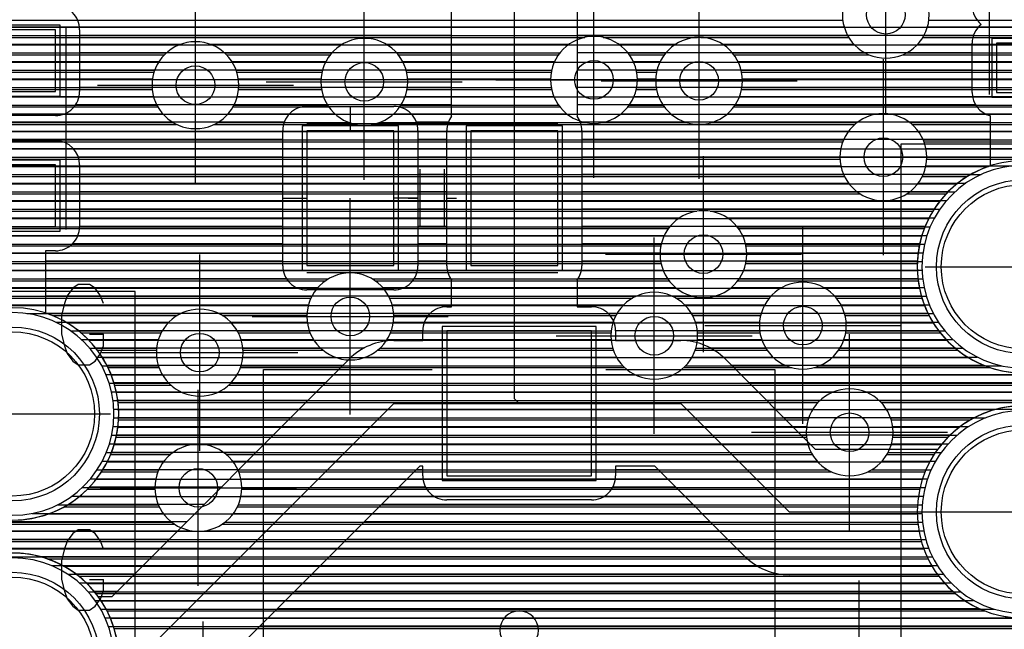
# Model space of a CAD drawing. Extents: x 25 to 291, y 23 to 136.
# Tile 22 of 147: x 32.62 to 42.83, y 63.56 to 69.87. Entities that reach past the tile are written whole.
import ezdxf

# ---------------------------------------------------------------- set-up
doc = ezdxf.new("R2010")
doc.units = 0
doc.layers.get('0').update_dxf_attribs({"linetype": 'CONTINUOUS'})
for name, color, linetype in [('copper_layer_2', 1, 'CONTINUOUS'), ('copper_layer_3', 3, 'CONTINUOUS'), ('copper_layer_bottom', 4, 'CONTINUOUS'), ('copper_layer_top', 5, 'CONTINUOUS'), ('drill_drawing', 6, 'CONTINUOUS'), ('paste_mask_top', 2, 'CONTINUOUS'), ('silkscreen_top', 1, 'CONTINUOUS'), ('solder_mask_bottom', 1, 'CONTINUOUS'), ('solder_mask_top', 1, 'CONTINUOUS')]:
    doc.layers.add(name, color=color, linetype=linetype)

# ---------------------------------------------------------------- blocks, each defined once
blk = doc.blocks.new('D20')
blk.add_circle((0, 0), 0.2)
blk = doc.blocks.new('D112')
blk.add_circle((0, 0), 0.85)
blk = doc.blocks.new('D469')
blk.add_lwpolyline([(0.2794, 0.254), (-0.2794, 0.254), (-0.2794, -0.254), (0.2794, -0.254)], close=True)
blk = doc.blocks.new('D484')
blk.add_lwpolyline([(0.4445, 0.32004), (-0.4445, 0.32004), (-0.4445, -0.32004), (0.4445, -0.32004)], close=True)
blk = doc.blocks.new('D510')
blk.add_lwpolyline([(0.44958, 0.6985), (-0.44958, 0.6985), (-0.44958, -0.6985), (0.44958, -0.6985)], close=True)
blk = doc.blocks.new('D578')
blk.add_lwpolyline([(0.7493, 0.7493), (-0.7493, 0.7493), (-0.7493, -0.7493), (0.7493, -0.7493)], close=True)
blk = doc.blocks.new('D34')
blk.add_circle((0, 0), 0.9)
blk = doc.blocks.new('D457')
blk.add_lwpolyline([(0.79756, 0.79756), (-0.79756, 0.79756), (-0.79756, -0.79756), (0.79756, -0.79756)], close=True)
blk = doc.blocks.new('D558')
blk.add_lwpolyline([(0.32766, 0.3048), (-0.32766, 0.3048), (-0.32766, -0.3048), (0.32766, -0.3048)], close=True)
blk = doc.blocks.new('D570')
blk.add_lwpolyline([(0.49276, 0.3683), (-0.49276, 0.3683), (-0.49276, -0.3683), (0.49276, -0.3683)], close=True)
blk = doc.blocks.new('D594')
blk.add_lwpolyline([(0.49784, 0.7493), (-0.49784, 0.7493), (-0.49784, -0.7493), (0.49784, -0.7493)], close=True)

msp = doc.modelspace()

# ---------------------------------------------------------------- linework, layer by layer
at = {"layer": 'copper_layer_2', "color": 1}
for points in [[(30.700025, 69.794768), (45.500127, 69.794768)], [(30.700025, 69.614681), (45.500127, 69.614681)], [(30.700025, 69.434849), (45.500127, 69.434849)], [(30.700025, 69.254763), (45.500127, 69.254763)], [(30.700025, 69.07493), (45.500127, 69.07493)], [(30.700025, 68.894844), (45.500127, 68.894844)], [(30.700025, 68.714757), (45.500127, 68.714757)], [(30.700025, 68.534925), (45.500127, 68.534925)], [(30.700025, 68.354839), (42.665735, 68.354839)], [(30.700025, 68.174752), (42.338837, 68.174752)], [(30.700025, 67.99492), (42.160274, 67.99492)], [(30.700025, 67.814834), (42.045212, 67.814834)], [(30.700025, 67.634747), (41.972568, 67.634747)], [(30.700025, 67.454915), (41.93396, 67.454915)], [(30.700025, 67.274829), (41.925832, 67.274829)], [(30.700025, 67.094742), (41.947422, 67.094742)], [(30.700025, 66.91491), (42.000508, 66.91491)], [(33.113538, 66.734823), (42.090678, 66.734823)], [(33.340869, 66.554737), (42.230124, 66.554737)], [(33.481839, 66.374905), (42.454407, 66.374905)], [(33.573025, 66.194818), (45.500127, 66.194818)], [(33.626873, 66.014732), (45.500127, 66.014732)], [(33.649225, 65.8349), (42.729997, 65.8349)], [(33.641605, 65.654813), (42.364745, 65.654813)], [(33.604013, 65.474727), (42.176276, 65.474727)], [(33.532131, 65.294895), (42.055626, 65.294895)], [(33.418339, 65.114808), (41.978918, 65.114808)], [(33.241808, 64.934722), (41.936754, 64.934722)], [(32.921768, 64.75489), (41.925324, 64.75489)], [(30.700025, 64.574803), (41.943358, 64.574803)], [(30.700025, 64.394717), (41.992888, 64.394717)], [(33.07874, 64.214884), (42.078486, 64.214884)], [(33.321057, 64.034798), (42.211582, 64.034798)], [(33.468885, 63.854712), (42.422657, 63.854712)], [(33.564897, 63.674879), (45.500127, 63.674879)]]:
    msp.add_lwpolyline(points, dxfattribs=at)
for points in [[(44.124968, 67.315215), (44.124968, 67.315215), (44.124968, 67.315215, 1), (41.925324, 67.315215), (41.925324, 67.315215), (41.925324, 67.315215, 1), (44.124968, 67.315215), (44.124968, 67.315215)], [(44.124968, 67.315215), (44.124968, 67.315215), (44.124968, 67.315215, 1), (41.925324, 67.315215), (41.925324, 67.315215), (41.925324, 67.315215, 1), (44.124968, 67.315215), (44.124968, 67.315215)], [(33.649987, 65.790196), (33.649987, 65.790196), (33.649987, 65.790196, 1), (31.450343, 65.790196), (31.450343, 65.790196), (31.450343, 65.790196, 1), (33.649987, 65.790196), (33.649987, 65.790196)], [(33.649987, 65.790196), (33.649987, 65.790196), (33.649987, 65.790196, 1), (31.450343, 65.790196), (31.450343, 65.790196), (31.450343, 65.790196, 1), (33.649987, 65.790196), (33.649987, 65.790196)], [(44.124968, 64.77521), (44.124968, 64.77521), (44.124968, 64.77521, 1), (41.925324, 64.77521), (41.925324, 64.77521), (41.925324, 64.77521, 1), (44.124968, 64.77521), (44.124968, 64.77521)], [(44.124968, 64.77521), (44.124968, 64.77521), (44.124968, 64.77521, 1), (41.925324, 64.77521), (41.925324, 64.77521), (41.925324, 64.77521, 1), (44.124968, 64.77521), (44.124968, 64.77521)], [(33.649987, 63.250191), (33.649987, 63.250191), (33.649987, 63.250191, 1), (31.450343, 63.250191), (31.450343, 63.250191), (31.450343, 63.250191, 1), (33.649987, 63.250191), (33.649987, 63.250191)], [(33.649987, 63.250191), (33.649987, 63.250191), (33.649987, 63.250191, 1), (31.450343, 63.250191), (31.450343, 63.250191), (31.450343, 63.250191, 1), (33.649987, 63.250191), (33.649987, 63.250191)]]:
    msp.add_lwpolyline(points, format="xyb", dxfattribs=at)
at = {"layer": 'copper_layer_3', "color": 3}
for points in [[(42.050038, 69.92507), (42.050038, 69.92507), (42.050038, 69.92507, 1), (41.150368, 69.92507), (41.150368, 69.92507), (41.150368, 69.92507, 1), (42.050038, 69.92507), (42.050038, 69.92507)], [(42.050038, 69.92507), (42.050038, 69.92507), (42.050038, 69.92507, 1), (41.150368, 69.92507), (41.150368, 69.92507), (41.150368, 69.92507, 1), (42.050038, 69.92507), (42.050038, 69.92507)], [(39.025146, 69.250191), (39.025146, 69.250191), (39.025146, 69.250191, 1), (38.124968, 69.250191), (38.124968, 69.250191), (38.124968, 69.250191, 1), (39.025146, 69.250191), (39.025146, 69.250191)], [(39.025146, 69.250191), (39.025146, 69.250191), (39.025146, 69.250191, 1), (38.124968, 69.250191), (38.124968, 69.250191), (38.124968, 69.250191, 1), (39.025146, 69.250191), (39.025146, 69.250191)], [(34.895098, 69.195072), (34.895098, 69.195072), (34.895098, 69.195072, 1), (33.99492, 69.195072), (33.99492, 69.195072), (33.99492, 69.195072, 1), (34.895098, 69.195072), (34.895098, 69.195072)], [(34.895098, 69.195072), (34.895098, 69.195072), (34.895098, 69.195072, 1), (33.99492, 69.195072), (33.99492, 69.195072), (33.99492, 69.195072, 1), (34.895098, 69.195072), (34.895098, 69.195072)], [(36.645161, 69.230124), (36.645161, 69.230124), (36.645161, 69.230124, 1), (35.744983, 69.230124), (35.744983, 69.230124), (35.744983, 69.230124, 1), (36.645161, 69.230124), (36.645161, 69.230124)], [(36.645161, 69.230124), (36.645161, 69.230124), (36.645161, 69.230124, 1), (35.744983, 69.230124), (35.744983, 69.230124), (35.744983, 69.230124, 1), (36.645161, 69.230124), (36.645161, 69.230124)], [(40.115062, 69.24003), (40.115062, 69.24003), (40.115062, 69.24003, 1), (39.214884, 69.24003), (39.214884, 69.24003), (39.214884, 69.24003, 1), (40.115062, 69.24003), (40.115062, 69.24003)], [(40.115062, 69.24003), (40.115062, 69.24003), (40.115062, 69.24003, 1), (39.214884, 69.24003), (39.214884, 69.24003), (39.214884, 69.24003, 1), (40.115062, 69.24003), (40.115062, 69.24003)], [(42.025146, 68.450089), (42.025146, 68.450089), (42.025146, 68.450089, 1), (41.124968, 68.450089), (41.124968, 68.450089), (41.124968, 68.450089, 1), (42.025146, 68.450089), (42.025146, 68.450089)], [(42.025146, 68.450089), (42.025146, 68.450089), (42.025146, 68.450089, 1), (41.124968, 68.450089), (41.124968, 68.450089), (41.124968, 68.450089, 1), (42.025146, 68.450089), (42.025146, 68.450089)], [(44.124968, 67.315215), (44.124968, 67.315215), (44.124968, 67.315215, 1), (41.925324, 67.315215), (41.925324, 67.315215), (41.925324, 67.315215, 1), (44.124968, 67.315215), (44.124968, 67.315215)], [(44.124968, 67.315215), (44.124968, 67.315215), (44.124968, 67.315215, 1), (41.925324, 67.315215), (41.925324, 67.315215), (41.925324, 67.315215, 1), (44.124968, 67.315215), (44.124968, 67.315215)], [(40.16002, 67.445009), (40.16002, 67.445009), (40.16002, 67.445009, 1), (39.260351, 67.445009), (39.260351, 67.445009), (39.260351, 67.445009, 1), (40.16002, 67.445009), (40.16002, 67.445009)], [(40.16002, 67.445009), (40.16002, 67.445009), (40.16002, 67.445009, 1), (39.260351, 67.445009), (39.260351, 67.445009), (39.260351, 67.445009, 1), (40.16002, 67.445009), (40.16002, 67.445009)], [(36.500127, 66.800102), (36.500127, 66.800102), (36.500127, 66.800102, 1), (35.599949, 66.800102), (35.599949, 66.800102), (35.599949, 66.800102, 1), (36.500127, 66.800102), (36.500127, 66.800102)], [(36.500127, 66.800102), (36.500127, 66.800102), (36.500127, 66.800102, 1), (35.599949, 66.800102), (35.599949, 66.800102), (35.599949, 66.800102, 1), (36.500127, 66.800102), (36.500127, 66.800102)], [(41.189992, 66.705105), (41.189992, 66.705105), (41.189992, 66.705105, 1), (40.290323, 66.705105), (40.290323, 66.705105), (40.290323, 66.705105, 1), (41.189992, 66.705105), (41.189992, 66.705105)], [(41.189992, 66.705105), (41.189992, 66.705105), (41.189992, 66.705105, 1), (40.290323, 66.705105), (40.290323, 66.705105), (40.290323, 66.705105, 1), (41.189992, 66.705105), (41.189992, 66.705105)], [(39.649987, 66.600203), (39.649987, 66.600203), (39.649987, 66.600203, 1), (38.750318, 66.600203), (38.750318, 66.600203), (38.750318, 66.600203, 1), (39.649987, 66.600203), (39.649987, 66.600203)], [(39.649987, 66.600203), (39.649987, 66.600203), (39.649987, 66.600203, 1), (38.750318, 66.600203), (38.750318, 66.600203), (38.750318, 66.600203, 1), (39.649987, 66.600203), (39.649987, 66.600203)], [(33.649987, 65.790196), (33.649987, 65.790196), (33.649987, 65.790196, 1), (31.450343, 65.790196), (31.450343, 65.790196), (31.450343, 65.790196, 1), (33.649987, 65.790196), (33.649987, 65.790196)], [(33.649987, 65.790196), (33.649987, 65.790196), (33.649987, 65.790196, 1), (31.450343, 65.790196), (31.450343, 65.790196), (31.450343, 65.790196, 1), (33.649987, 65.790196), (33.649987, 65.790196)], [(34.940056, 66.425197), (34.940056, 66.425197), (34.940056, 66.425197, 1), (34.039878, 66.425197), (34.039878, 66.425197), (34.039878, 66.425197, 1), (34.940056, 66.425197), (34.940056, 66.425197)], [(34.940056, 66.425197), (34.940056, 66.425197), (34.940056, 66.425197, 1), (34.039878, 66.425197), (34.039878, 66.425197), (34.039878, 66.425197, 1), (34.940056, 66.425197), (34.940056, 66.425197)], [(41.675133, 65.600203), (41.675133, 65.600203), (41.675133, 65.600203, 1), (40.774956, 65.600203), (40.774956, 65.600203), (40.774956, 65.600203, 1), (41.675133, 65.600203), (41.675133, 65.600203)], [(41.675133, 65.600203), (41.675133, 65.600203), (41.675133, 65.600203, 1), (40.774956, 65.600203), (40.774956, 65.600203), (40.774956, 65.600203, 1), (41.675133, 65.600203), (41.675133, 65.600203)], [(44.124968, 64.77521), (44.124968, 64.77521), (44.124968, 64.77521, 1), (41.925324, 64.77521), (41.925324, 64.77521), (41.925324, 64.77521, 1), (44.124968, 64.77521), (44.124968, 64.77521)], [(44.124968, 64.77521), (44.124968, 64.77521), (44.124968, 64.77521, 1), (41.925324, 64.77521), (41.925324, 64.77521), (41.925324, 64.77521, 1), (44.124968, 64.77521), (44.124968, 64.77521)], [(34.92507, 65.025146), (34.92507, 65.025146), (34.92507, 65.025146, 1), (34.024892, 65.025146), (34.024892, 65.025146), (34.024892, 65.025146, 1), (34.92507, 65.025146), (34.92507, 65.025146)], [(34.92507, 65.025146), (34.92507, 65.025146), (34.92507, 65.025146, 1), (34.024892, 65.025146), (34.024892, 65.025146), (34.024892, 65.025146, 1), (34.92507, 65.025146), (34.92507, 65.025146)], [(31.483617, 62.979934), (31.483617, 62.979934), (31.483617, 62.979934, 13.44795), (31.451359, 63.303785), (31.451359, 63.303785)]]:
    msp.add_lwpolyline(points, format="xyb", dxfattribs=at)
for points in [[(31.525527, 69.869698), (41.153416, 69.869698)], [(42.046736, 69.869698), (45.731267, 69.869698)], [(31.357379, 69.689865), (38.479045, 69.689865)], [(38.671069, 69.689865), (39.647701, 69.689865)], [(39.682499, 69.689865), (41.216408, 69.689865)], [(41.983744, 69.689865), (45.78664, 69.689865)], [(25.800102, 69.509779), (34.123444, 69.509779)], [(34.766828, 69.509779), (35.84252, 69.509779)], [(36.547625, 69.509779), (38.207518, 69.509779)], [(38.942596, 69.509779), (39.304801, 69.509779)], [(40.0254, 69.509779), (41.426975, 69.509779)], [(41.773178, 69.509779), (45.99492, 69.509779)], [(28.854712, 69.329693), (34.015748, 69.329693)], [(34.874524, 69.329693), (35.75616, 69.329693)], [(36.633985, 69.329693), (38.13208, 69.329693)], [(39.018034, 69.329693), (39.224028, 69.329693)], [(40.106172, 69.329693), (47.310135, 69.329693)], [(30.367793, 69.14986), (33.99746, 69.14986)], [(34.892812, 69.14986), (35.75235, 69.14986)], [(36.637795, 69.14986), (38.136398, 69.14986)], [(39.013716, 69.14986), (39.224282, 69.14986)], [(40.105918, 69.14986), (47.310135, 69.14986)], [(30.459233, 68.969774), (34.055626, 68.969774)], [(34.834646, 68.969774), (35.828042, 68.969774)], [(36.562103, 68.969774), (38.223012, 68.969774)], [(38.927102, 68.969774), (39.305309, 68.969774)], [(40.024892, 68.969774), (46.081534, 68.969774)], [(30.461265, 68.789688), (34.249682, 68.789688)], [(34.640589, 68.789688), (36.102362, 68.789688)], [(36.287783, 68.789688), (41.279909, 68.789688)], [(41.870206, 68.789688), (44.879858, 68.789688)], [(30.375667, 68.609855), (41.154432, 68.609855)], [(41.995936, 68.609855), (44.754382, 68.609855)], [(25.800102, 68.429769), (41.125476, 68.429769)], [(42.024638, 68.429769), (44.725425, 68.429769)], [(31.358395, 68.249682), (41.172212, 68.249682)], [(41.978156, 68.249682), (42.445009, 68.249682)], [(31.491745, 68.06985), (41.334519, 68.06985)], [(41.815596, 68.06985), (42.22479, 68.06985)], [(31.525019, 67.889764), (39.640843, 67.889764)], [(39.779274, 67.889764), (42.087122, 67.889764)], [(31.482855, 67.709677), (39.346203, 67.709677)], [(40.073914, 67.709677), (41.998222, 67.709677)], [(31.330709, 67.529845), (39.268225, 67.529845)], [(40.152146, 67.529845), (41.946152, 67.529845)], [(25.800102, 67.349759), (39.270257, 67.349759)], [(40.14986, 67.349759), (41.925578, 67.349759)], [(25.800102, 67.169926), (35.793498, 67.169926)], [(36.306579, 67.169926), (39.354077, 67.169926)], [(40.06604, 67.169926), (41.934722, 67.169926)], [(25.800102, 66.98984), (35.642113, 66.98984)], [(36.458217, 66.98984), (38.975108, 66.98984)], [(39.425197, 66.98984), (40.391669, 66.98984)], [(41.088646, 66.98984), (41.974346, 66.98984)], [(32.962662, 66.809754), (34.256541, 66.809754)], [(34.723647, 66.809754), (35.600203, 66.809754)], [(36.499873, 66.809754), (38.80188, 66.809754)], [(39.598171, 66.809754), (40.302515, 66.809754)], [(41.1778, 66.809754), (42.048006, 66.809754)], [(33.260605, 66.629921), (34.089408, 66.629921)], [(34.89078, 66.629921), (35.633477, 66.629921)], [(36.466599, 66.629921), (38.75108, 66.629921)], [(39.649225, 66.629921), (40.296419, 66.629921)], [(41.183642, 66.629921), (42.164592, 66.629921)], [(33.430277, 66.449835), (34.04064, 66.449835)], [(34.939294, 66.449835), (35.76759, 66.449835)], [(36.332487, 66.449835), (38.775972, 66.449835)], [(39.624333, 66.449835), (40.369571, 66.449835)], [(41.110744, 66.449835), (42.345949, 66.449835)], [(33.540005, 66.269749), (34.067818, 66.269749)], [(34.91237, 66.269749), (38.89459, 66.269749)], [(39.505715, 66.269749), (40.626111, 66.269749)], [(40.85395, 66.269749), (42.682499, 66.269749)], [(33.608585, 66.089916), (34.189992, 66.089916)], [(34.790196, 66.089916), (44.741427, 66.089916)], [(33.643637, 65.90983), (40.898654, 65.90983)], [(41.551689, 65.90983), (44.951994, 65.90983)], [(33.648463, 65.729743), (40.79426, 65.729743)], [(41.656083, 65.729743), (42.478537, 65.729743)], [(33.623571, 65.549911), (40.778004, 65.549911)], [(41.672339, 65.549911), (42.244094, 65.549911)], [(33.566675, 65.369825), (34.185674, 65.369825)], [(34.764288, 65.369825), (40.838456, 65.369825)], [(41.611633, 65.369825), (42.099568, 65.369825)], [(33.471933, 65.189738), (34.056388, 65.189738)], [(34.893828, 65.189738), (41.040386, 65.189738)], [(41.409703, 65.189738), (42.00635, 65.189738)], [(33.325375, 65.009906), (34.0254, 65.009906)], [(34.924816, 65.009906), (41.95047, 65.009906)], [(33.086614, 64.82982), (34.069596, 64.82982)], [(34.880366, 64.82982), (41.92634, 64.82982)], [(31.400051, 64.649733), (34.226822, 64.649733)], [(34.723393, 64.649733), (41.932182, 64.649733)], [(31.362459, 64.469901), (41.96825, 64.469901)], [(32.909322, 64.289815), (42.037846, 64.289815)], [(33.236474, 64.109728), (42.149098, 64.109728)], [(33.415037, 63.929896), (42.321311, 63.929896)], [(33.530099, 63.749809), (42.626619, 63.749809)], [(33.602489, 63.569723), (44.908306, 63.569723)]]:
    msp.add_lwpolyline(points, dxfattribs=at)
at = {"layer": 'copper_layer_bottom', "color": 4}
for points in [[(42.050038, 69.92507), (42.050038, 69.92507), (42.050038, 69.92507, 1), (41.150368, 69.92507), (41.150368, 69.92507), (41.150368, 69.92507, 1), (42.050038, 69.92507), (42.050038, 69.92507)], [(42.050038, 69.92507), (42.050038, 69.92507), (42.050038, 69.92507, 1), (41.150368, 69.92507), (41.150368, 69.92507), (41.150368, 69.92507, 1), (42.050038, 69.92507), (42.050038, 69.92507)], [(39.025146, 69.250191), (39.025146, 69.250191), (39.025146, 69.250191, 1), (38.124968, 69.250191), (38.124968, 69.250191), (38.124968, 69.250191, 1), (39.025146, 69.250191), (39.025146, 69.250191)], [(39.025146, 69.250191), (39.025146, 69.250191), (39.025146, 69.250191, 1), (38.124968, 69.250191), (38.124968, 69.250191), (38.124968, 69.250191, 1), (39.025146, 69.250191), (39.025146, 69.250191)], [(34.895098, 69.195072), (34.895098, 69.195072), (34.895098, 69.195072, 1), (33.99492, 69.195072), (33.99492, 69.195072), (33.99492, 69.195072, 1), (34.895098, 69.195072), (34.895098, 69.195072)], [(34.895098, 69.195072), (34.895098, 69.195072), (34.895098, 69.195072, 1), (33.99492, 69.195072), (33.99492, 69.195072), (33.99492, 69.195072, 1), (34.895098, 69.195072), (34.895098, 69.195072)], [(36.645161, 69.230124), (36.645161, 69.230124), (36.645161, 69.230124, 1), (35.744983, 69.230124), (35.744983, 69.230124), (35.744983, 69.230124, 1), (36.645161, 69.230124), (36.645161, 69.230124)], [(36.645161, 69.230124), (36.645161, 69.230124), (36.645161, 69.230124, 1), (35.744983, 69.230124), (35.744983, 69.230124), (35.744983, 69.230124, 1), (36.645161, 69.230124), (36.645161, 69.230124)], [(40.115062, 69.24003), (40.115062, 69.24003), (40.115062, 69.24003, 1), (39.214884, 69.24003), (39.214884, 69.24003), (39.214884, 69.24003, 1), (40.115062, 69.24003), (40.115062, 69.24003)], [(40.115062, 69.24003), (40.115062, 69.24003), (40.115062, 69.24003, 1), (39.214884, 69.24003), (39.214884, 69.24003), (39.214884, 69.24003, 1), (40.115062, 69.24003), (40.115062, 69.24003)], [(42.025146, 68.450089), (42.025146, 68.450089), (42.025146, 68.450089, 1), (41.124968, 68.450089), (41.124968, 68.450089), (41.124968, 68.450089, 1), (42.025146, 68.450089), (42.025146, 68.450089)], [(42.025146, 68.450089), (42.025146, 68.450089), (42.025146, 68.450089, 1), (41.124968, 68.450089), (41.124968, 68.450089), (41.124968, 68.450089, 1), (42.025146, 68.450089), (42.025146, 68.450089)], [(44.075184, 67.315215), (44.075184, 67.315215), (44.075184, 67.315215, 1), (41.975108, 67.315215), (41.975108, 67.315215), (41.975108, 67.315215, 1), (44.075184, 67.315215), (44.075184, 67.315215)], [(44.075184, 67.315215), (44.075184, 67.315215), (44.075184, 67.315215, 1), (41.975108, 67.315215), (41.975108, 67.315215), (41.975108, 67.315215, 1), (44.075184, 67.315215), (44.075184, 67.315215)], [(40.16002, 67.445009), (40.16002, 67.445009), (40.16002, 67.445009, 1), (39.260351, 67.445009), (39.260351, 67.445009), (39.260351, 67.445009, 1), (40.16002, 67.445009), (40.16002, 67.445009)], [(40.16002, 67.445009), (40.16002, 67.445009), (40.16002, 67.445009, 1), (39.260351, 67.445009), (39.260351, 67.445009), (39.260351, 67.445009, 1), (40.16002, 67.445009), (40.16002, 67.445009)], [(36.500127, 66.800102), (36.500127, 66.800102), (36.500127, 66.800102, 1), (35.599949, 66.800102), (35.599949, 66.800102), (35.599949, 66.800102, 1), (36.500127, 66.800102), (36.500127, 66.800102)], [(36.500127, 66.800102), (36.500127, 66.800102), (36.500127, 66.800102, 1), (35.599949, 66.800102), (35.599949, 66.800102), (35.599949, 66.800102, 1), (36.500127, 66.800102), (36.500127, 66.800102)], [(41.189992, 66.705105), (41.189992, 66.705105), (41.189992, 66.705105, 1), (40.290323, 66.705105), (40.290323, 66.705105), (40.290323, 66.705105, 1), (41.189992, 66.705105), (41.189992, 66.705105)], [(41.189992, 66.705105), (41.189992, 66.705105), (41.189992, 66.705105, 1), (40.290323, 66.705105), (40.290323, 66.705105), (40.290323, 66.705105, 1), (41.189992, 66.705105), (41.189992, 66.705105)], [(39.649987, 66.600203), (39.649987, 66.600203), (39.649987, 66.600203, 1), (38.750318, 66.600203), (38.750318, 66.600203), (38.750318, 66.600203, 1), (39.649987, 66.600203), (39.649987, 66.600203)], [(39.649987, 66.600203), (39.649987, 66.600203), (39.649987, 66.600203, 1), (38.750318, 66.600203), (38.750318, 66.600203), (38.750318, 66.600203, 1), (39.649987, 66.600203), (39.649987, 66.600203)], [(34.940056, 66.425197), (34.940056, 66.425197), (34.940056, 66.425197, 1), (34.039878, 66.425197), (34.039878, 66.425197), (34.039878, 66.425197, 1), (34.940056, 66.425197), (34.940056, 66.425197)], [(34.940056, 66.425197), (34.940056, 66.425197), (34.940056, 66.425197, 1), (34.039878, 66.425197), (34.039878, 66.425197), (34.039878, 66.425197, 1), (34.940056, 66.425197), (34.940056, 66.425197)], [(33.599949, 65.790196), (33.599949, 65.790196), (33.599949, 65.790196, 1), (31.500381, 65.790196), (31.500381, 65.790196), (31.500381, 65.790196, 1), (33.599949, 65.790196), (33.599949, 65.790196)], [(33.599949, 65.790196), (33.599949, 65.790196), (33.599949, 65.790196, 1), (31.500381, 65.790196), (31.500381, 65.790196), (31.500381, 65.790196, 1), (33.599949, 65.790196), (33.599949, 65.790196)], [(41.675133, 65.600203), (41.675133, 65.600203), (41.675133, 65.600203, 1), (40.774956, 65.600203), (40.774956, 65.600203), (40.774956, 65.600203, 1), (41.675133, 65.600203), (41.675133, 65.600203)], [(41.675133, 65.600203), (41.675133, 65.600203), (41.675133, 65.600203, 1), (40.774956, 65.600203), (40.774956, 65.600203), (40.774956, 65.600203, 1), (41.675133, 65.600203), (41.675133, 65.600203)], [(44.075184, 64.77521), (44.075184, 64.77521), (44.075184, 64.77521, 1), (41.975108, 64.77521), (41.975108, 64.77521), (41.975108, 64.77521, 1), (44.075184, 64.77521), (44.075184, 64.77521)], [(44.075184, 64.77521), (44.075184, 64.77521), (44.075184, 64.77521, 1), (41.975108, 64.77521), (41.975108, 64.77521), (41.975108, 64.77521, 1), (44.075184, 64.77521), (44.075184, 64.77521)], [(34.92507, 65.025146), (34.92507, 65.025146), (34.92507, 65.025146, 1), (34.024892, 65.025146), (34.024892, 65.025146), (34.024892, 65.025146, 1), (34.92507, 65.025146), (34.92507, 65.025146)], [(34.92507, 65.025146), (34.92507, 65.025146), (34.92507, 65.025146, 1), (34.024892, 65.025146), (34.024892, 65.025146), (34.024892, 65.025146, 1), (34.92507, 65.025146), (34.92507, 65.025146)], [(33.599949, 63.250191), (33.599949, 63.250191), (33.599949, 63.250191, 1), (31.500381, 63.250191), (31.500381, 63.250191), (31.500381, 63.250191, 1), (33.599949, 63.250191), (33.599949, 63.250191)], [(33.599949, 63.250191), (33.599949, 63.250191), (33.599949, 63.250191, 1), (31.500381, 63.250191), (31.500381, 63.250191), (31.500381, 63.250191, 1), (33.599949, 63.250191), (33.599949, 63.250191)]]:
    msp.add_lwpolyline(points, format="xyb", dxfattribs=at)
for points in [[(31.387859, 69.709931), (41.204978, 69.709931)], [(31.481077, 69.799848), (41.167894, 69.799848)], [(41.995174, 69.709931), (46.385065, 69.709931)], [(42.032258, 69.799848), (46.385065, 69.799848)], [(25.750064, 69.619761), (34.296165, 69.619761)], [(34.593853, 69.619761), (35.970028, 69.619761)], [(36.420117, 69.619761), (38.318517, 69.619761)], [(38.831598, 69.619761), (39.423419, 69.619761)], [(39.906528, 69.619761), (41.269495, 69.619761)], [(41.930658, 69.619761), (46.385065, 69.619761)], [(25.750064, 69.529845), (34.144272, 69.529845)], [(34.745999, 69.529845), (35.859284, 69.529845)], [(36.530861, 69.529845), (38.222504, 69.529845)], [(38.92761, 69.529845), (39.320803, 69.529845)], [(40.009398, 69.529845), (41.385065, 69.529845)], [(41.815088, 69.529845), (46.385065, 69.529845)], [(25.750064, 69.439929), (34.06731, 69.439929)], [(34.822708, 69.439929), (35.7968, 69.439929)], [(36.593345, 69.439929), (38.166878, 69.439929)], [(38.983236, 69.439929), (39.261875, 69.439929)], [(40.068326, 69.439929), (46.385065, 69.439929)], [(25.750064, 69.349759), (34.022352, 69.349759)], [(34.867666, 69.349759), (35.76124, 69.349759)], [(36.628905, 69.349759), (38.136144, 69.349759)], [(39.01397, 69.349759), (39.2286, 69.349759)], [(40.1016, 69.349759), (46.385065, 69.349759)], [(25.750064, 69.259843), (33.999746, 69.259843)], [(34.890526, 69.259843), (35.745999, 69.259843)], [(36.644145, 69.259843), (38.125222, 69.259843)], [(39.024892, 69.259843), (39.215392, 69.259843)], [(40.114554, 69.259843), (46.385065, 69.259843)], [(25.750064, 69.169926), (33.995682, 69.169926)], [(34.894336, 69.169926), (35.749047, 69.169926)], [(36.641097, 69.169926), (38.132334, 69.169926)], [(39.01778, 69.169926), (39.220726, 69.169926)], [(40.109474, 69.169926), (46.385065, 69.169926)], [(25.750064, 69.079756), (34.01016, 69.079756)], [(25.750064, 68.98984), (34.044704, 68.98984)], [(34.845568, 68.98984), (35.81458, 68.98984)], [(34.880112, 69.079756), (35.770892, 69.079756)], [(36.575565, 68.98984), (38.208026, 68.98984)], [(36.619253, 69.079756), (38.158496, 69.079756)], [(38.942088, 68.98984), (39.291085, 68.98984)], [(38.991618, 69.079756), (39.244602, 69.079756)], [(40.039116, 68.98984), (46.385065, 68.98984)], [(40.085598, 69.079756), (46.385065, 69.079756)], [(25.750064, 68.899924), (34.10541, 68.899924)], [(34.784608, 68.899924), (35.88951, 68.899924)], [(36.500635, 68.899924), (38.292609, 68.899924)], [(38.857506, 68.899924), (39.370587, 68.899924)], [(39.959614, 68.899924), (41.557531, 68.899924)], [(41.592583, 68.899924), (45.157734, 68.899924)], [(25.750064, 68.809754), (34.212598, 68.809754)], [(34.677419, 68.809754), (36.03429, 68.809754)], [(36.355855, 68.809754), (38.482347, 68.809754)], [(38.667767, 68.809754), (39.533401, 68.809754)], [(39.7968, 68.809754), (41.304547, 68.809754)], [(41.845568, 68.809754), (44.90475, 68.809754)], [(25.750064, 68.719837), (41.214884, 68.719837)], [(41.93523, 68.719837), (44.814834, 68.719837)], [(25.750064, 68.629921), (41.16256, 68.629921)], [(41.987554, 68.629921), (44.76251, 68.629921)], [(25.750064, 68.539751), (41.134112, 68.539751)], [(42.016002, 68.539751), (44.734061, 68.539751)], [(25.750064, 68.449835), (41.124968, 68.449835)], [(42.025146, 68.449835), (44.725171, 68.449835)], [(25.750064, 68.359919), (41.134112, 68.359919)], [(31.331725, 68.269749), (41.162814, 68.269749)], [(41.9873, 68.269749), (42.588011, 68.269749)], [(42.016002, 68.359919), (42.919228, 68.359919)], [(31.427737, 68.179832), (41.215392, 68.179832)], [(41.934722, 68.179832), (42.429261, 68.179832)], [(31.483109, 68.089916), (41.305563, 68.089916)], [(41.844552, 68.089916), (42.316231, 68.089916)], [(31.513843, 67.999746), (42.229108, 67.999746)], [(31.525019, 67.90983), (42.159766, 67.90983)], [(31.517907, 67.819914), (39.460757, 67.819914)], [(39.95936, 67.819914), (42.104394, 67.819914)], [(31.491491, 67.729743), (39.361443, 67.729743)], [(40.058674, 67.729743), (42.060452, 67.729743)], [(31.442215, 67.639827), (39.304293, 67.639827)], [(40.115824, 67.639827), (42.026416, 67.639827)], [(31.167894, 67.459741), (39.260351, 67.459741)], [(31.357379, 67.549911), (39.272289, 67.549911)], [(40.147828, 67.549911), (42.001524, 67.549911)], [(40.159766, 67.459741), (41.985014, 67.459741)], [(25.750064, 67.369825), (39.266447, 67.369825)], [(40.15367, 67.369825), (41.976378, 67.369825)], [(25.750064, 67.279909), (39.291593, 67.279909)], [(40.128524, 67.279909), (41.975616, 67.279909)], [(25.750064, 67.189738), (35.824994, 67.189738)], [(36.275083, 67.189738), (39.339599, 67.189738)], [(40.080518, 67.189738), (41.982474, 67.189738)], [(25.750064, 67.099822), (35.714249, 67.099822)], [(36.385827, 67.099822), (39.421641, 67.099822)], [(39.99873, 67.099822), (40.524003, 67.099822)], [(40.956312, 67.099822), (41.99746, 67.099822)], [(25.750064, 67.009906), (35.652019, 67.009906)], [(36.448311, 67.009906), (39.01397, 67.009906)], [(39.386335, 67.009906), (39.596139, 67.009906)], [(39.823978, 67.009906), (40.408941, 67.009906)], [(41.071374, 67.009906), (42.020574, 67.009906)], [(25.750064, 66.919736), (35.616205, 66.919736)], [(36.483871, 66.919736), (38.883414, 66.919736)], [(39.516891, 66.919736), (40.344679, 66.919736)], [(41.135636, 66.919736), (42.052324, 66.919736)], [(32.696977, 66.82982), (34.293117, 66.82982)], [(32.997968, 66.739903), (34.168402, 66.739903)], [(34.686817, 66.82982), (35.600965, 66.82982)], [(34.811786, 66.739903), (35.604013, 66.739903)], [(36.496063, 66.739903), (38.772416, 66.739903)], [(36.499111, 66.82982), (38.813056, 66.82982)], [(39.586995, 66.82982), (40.307595, 66.82982)], [(39.627889, 66.739903), (40.291339, 66.739903)], [(41.172466, 66.82982), (42.09398, 66.82982)], [(41.188722, 66.739903), (42.146812, 66.739903)], [(33.152908, 66.649733), (34.100076, 66.649733)], [(34.879858, 66.649733), (35.625857, 66.649733)], [(36.474219, 66.649733), (38.752858, 66.649733)], [(39.647447, 66.649733), (40.293371, 66.649733)], [(41.18669, 66.649733), (42.212852, 66.649733)], [(33.264415, 66.559817), (34.060706, 66.559817)], [(34.919482, 66.559817), (35.669545, 66.559817)], [(36.430531, 66.559817), (38.751842, 66.559817)], [(39.648209, 66.559817), (40.314199, 66.559817)], [(41.165862, 66.559817), (42.295657, 66.559817)], [(33.350521, 66.469901), (34.042164, 66.469901)], [(34.93777, 66.469901), (35.744475, 66.469901)], [(36.355601, 66.469901), (38.769368, 66.469901)], [(39.630683, 66.469901), (40.356617, 66.469901)], [(41.123698, 66.469901), (42.402337, 66.469901)], [(33.418847, 66.379731), (34.042418, 66.379731)], [(34.93777, 66.379731), (35.889256, 66.379731)], [(36.21082, 66.379731), (38.807722, 66.379731)], [(39.592329, 66.379731), (40.429261, 66.379731)], [(41.051054, 66.379731), (42.547879, 66.379731)], [(33.473457, 66.289815), (34.06096, 66.289815)], [(34.919228, 66.289815), (38.87427, 66.289815)], [(39.526035, 66.289815), (40.566929, 66.289815)], [(40.913386, 66.289815), (42.798832, 66.289815)], [(33.516891, 66.199898), (34.100584, 66.199898)], [(34.879604, 66.199898), (38.994666, 66.199898)], [(39.405639, 66.199898), (44.692913, 66.199898)], [(33.550165, 66.109728), (34.16891, 66.109728)], [(34.811024, 66.109728), (44.729997, 66.109728)], [(33.574549, 66.019812), (34.294641, 66.019812)], [(33.590805, 65.929896), (40.91872, 65.929896)], [(34.685547, 66.019812), (41.062738, 66.019812)], [(41.387605, 66.019812), (44.794514, 66.019812)], [(41.531369, 65.929896), (44.910084, 65.929896)], [(33.598933, 65.839726), (40.844298, 65.839726)], [(41.606045, 65.839726), (46.385065, 65.839726)], [(33.599187, 65.749809), (40.80061, 65.749809)], [(41.649479, 65.749809), (42.634493, 65.749809)], [(33.592075, 65.659893), (40.77902, 65.659893)], [(41.671069, 65.659893), (42.459487, 65.659893)], [(33.576581, 65.569723), (40.776226, 65.569723)], [(41.674117, 65.569723), (42.338837, 65.569723)], [(33.553213, 65.479807), (40.791466, 65.479807)], [(41.658623, 65.479807), (42.246634, 65.479807)], [(33.520701, 65.389891), (34.211328, 65.389891)], [(34.738633, 65.389891), (40.82728, 65.389891)], [(41.622809, 65.389891), (42.173736, 65.389891)], [(33.425197, 65.209804), (34.06477, 65.209804)], [(33.478537, 65.299721), (34.118618, 65.299721)], [(34.831598, 65.299721), (40.890018, 65.299721)], [(34.885446, 65.209804), (41.00127, 65.209804)], [(41.449073, 65.209804), (42.069342, 65.209804)], [(41.560325, 65.299721), (42.11557, 65.299721)], [(33.358141, 65.119888), (34.035052, 65.119888)], [(34.91491, 65.119888), (42.033274, 65.119888)], [(33.274321, 65.029718), (34.025146, 65.029718)], [(34.92507, 65.029718), (42.00635, 65.029718)], [(33.166116, 64.939802), (34.033274, 64.939802)], [(34.916942, 64.939802), (41.988062, 64.939802)], [(33.017272, 64.849886), (34.060706, 64.849886)], [(34.88951, 64.849886), (41.977648, 64.849886)], [(32.75235, 64.759716), (34.111506, 64.759716)], [(34.838456, 64.759716), (41.975108, 64.759716)], [(31.399543, 64.669799), (34.198882, 64.669799)], [(34.75108, 64.669799), (41.980442, 64.669799)], [(31.394463, 64.579883), (34.410465, 64.579883)], [(34.539751, 64.579883), (41.993396, 64.579883)], [(31.324105, 64.399797), (42.04445, 64.399797)], [(31.370587, 64.489713), (42.014478, 64.489713)], [(31.244348, 64.309881), (42.08382, 64.309881)], [(32.952756, 64.21971), (42.133858, 64.21971)], [(33.123444, 64.129794), (42.19685, 64.129794)], [(33.242062, 64.039878), (42.275591, 64.039878)], [(33.332995, 63.949708), (42.375921, 63.949708)], [(33.404877, 63.859792), (42.510541, 63.859792)], [(33.462535, 63.769876), (42.722123, 63.769876)], [(33.508255, 63.679705), (45.09144, 63.679705)], [(33.543561, 63.589789), (44.929896, 63.589789)]]:
    msp.add_lwpolyline(points, dxfattribs=at)
at = {"layer": 'copper_layer_top', "color": 5}
for points in [[(37.750064, 71.400051), (37.750064, 68.025146), (37.750064, 65.950216), (37.800102, 65.900178)], [(37.100076, 68.875032), (37.100076, 70.512827)], [(38.400051, 70.512827), (38.400051, 68.875032)], [(33.24511, 69.77013), (33.24511, 69.130048)], [(33.24511, 69.714757), (37.100076, 69.714757)], [(38.400051, 69.714757), (42.509779, 69.714757)], [(42.495047, 69.120142), (42.495047, 69.630175)], [(33.24511, 69.534925), (37.100076, 69.534925)], [(38.400051, 69.534925), (42.495047, 69.534925)], [(33.24511, 69.354839), (37.100076, 69.354839)], [(38.400051, 69.354839), (42.495047, 69.354839)], [(33.24511, 69.174752), (37.100076, 69.174752)], [(38.400051, 69.174752), (42.495047, 69.174752)], [(33.205232, 68.99492), (37.100076, 68.99492)], [(38.400051, 68.99492), (42.528829, 68.99492)], [(35.599949, 68.975108), (36.500127, 68.975108)], [(36.050038, 68.975108), (36.050038, 68.725171)], [(30.800102, 68.814834), (35.366777, 68.814834)], [(32.995174, 68.880112), (32.105156, 68.880112)], [(36.733553, 68.814834), (37.066802, 68.814834)], [(38.433325, 68.814834), (42.685039, 68.814834)], [(42.685039, 68.361189), (42.685039, 68.877318)], [(35.350013, 67.325121), (35.350013, 68.725171)], [(36.750064, 68.725171), (36.750064, 67.325121)], [(37.050038, 67.325121), (37.050038, 68.725171)], [(38.450089, 68.725171), (38.450089, 67.325121)], [(30.800102, 68.634747), (35.350013, 68.634747)], [(32.105156, 68.620269), (32.995174, 68.620269)], [(36.750064, 68.634747), (37.050038, 68.634747)], [(38.450089, 68.634747), (42.685039, 68.634747)], [(33.230378, 68.454915), (35.350013, 68.454915)], [(36.750064, 68.454915), (37.050038, 68.454915)], [(38.450089, 68.454915), (42.685039, 68.454915)], [(33.24511, 68.370079), (33.24511, 67.730251)], [(33.24511, 68.274829), (35.350013, 68.274829)], [(36.750064, 68.274829), (37.050038, 68.274829)], [(38.450089, 68.274829), (42.487427, 68.274829)], [(33.24511, 68.094742), (35.350013, 68.094742)], [(36.750064, 68.094742), (37.050038, 68.094742)], [(38.450089, 68.094742), (42.249174, 68.094742)], [(35.350013, 68.025146), (35.599949, 68.025146)], [(36.050038, 66.800102), (36.050038, 68.025146)], [(36.750064, 68.025146), (36.500127, 68.025146)], [(33.24511, 67.91491), (35.350013, 67.91491)], [(36.750064, 67.91491), (37.050038, 67.91491)], [(38.450089, 67.91491), (42.10287, 67.91491)], [(33.24511, 67.734823), (35.350013, 67.734823)], [(36.750064, 67.734823), (37.050038, 67.734823)], [(38.450089, 67.734823), (42.008382, 67.734823)], [(32.995174, 67.480061), (32.890018, 67.480061), (32.890018, 66.83617)], [(33.173228, 67.554737), (35.350013, 67.554737)], [(36.750064, 67.554737), (37.050038, 67.554737)], [(38.450089, 67.554737), (41.951486, 67.554737)], [(32.890018, 67.374905), (35.350013, 67.374905)], [(36.750064, 67.374905), (37.050038, 67.374905)], [(38.450089, 67.374905), (41.926594, 67.374905)], [(36.050038, 67.075184), (36.050038, 67.325121)], [(32.890018, 67.194818), (35.386843, 67.194818)], [(36.713487, 67.194818), (37.086614, 67.194818)], [(37.050038, 66.900178), (37.100076, 66.900178), (37.100076, 67.175006)], [(38.400051, 67.175006), (38.400051, 66.900178), (38.550165, 66.900178)], [(38.413513, 67.194818), (41.931674, 67.194818)], [(36.500127, 67.075184), (35.599949, 67.075184)], [(32.890018, 67.014732), (37.100076, 67.014732)], [(38.400051, 67.014732), (41.96698, 67.014732)], [(32.89459, 66.8349), (36.881636, 66.8349)], [(38.718567, 66.8349), (42.03556, 66.8349)], [(33.230124, 66.654813), (36.800102, 66.654813)], [(36.500127, 66.550165), (36.800102, 66.550165), (36.800102, 66.650241)], [(38.800102, 66.654813), (42.145288, 66.654813)], [(38.800102, 66.650241), (38.800102, 66.550165), (39.474981, 66.550165)], [(33.410973, 66.474727), (36.196342, 66.474727)], [(39.778766, 66.474727), (42.315215, 66.474727)], [(33.437389, 63.900178), (33.580899, 63.900178), (36.040386, 66.359665)], [(39.934722, 66.359665), (40.869444, 65.425197), (42.137668, 65.425197)], [(33.527559, 66.294895), (35.975616, 66.294895)], [(39.999746, 66.294895), (42.614173, 66.294895)], [(33.600965, 66.114808), (35.79553, 66.114808)], [(40.179578, 66.114808), (44.385065, 66.114808)], [(33.640589, 65.934722), (35.615443, 65.934722)], [(40.359665, 65.934722), (44.385065, 65.934722)], [(32.550165, 63.250191), (33.85014, 63.250191), (36.500127, 65.900178), (37.800102, 65.900178), (39.474981, 65.900178), (40.600203, 64.77521), (43.025146, 64.77521)], [(33.649479, 65.75489), (35.435611, 65.75489)], [(40.539751, 65.75489), (42.524765, 65.75489)], [(33.628905, 65.574803), (35.255525, 65.574803)], [(40.719583, 65.574803), (42.269749, 65.574803)], [(33.576581, 65.394717), (35.075438, 65.394717)], [(33.487681, 65.214884), (34.895606, 65.214884)], [(36.800102, 65.150114), (36.800102, 65.250191), (36.769368, 65.250191), (34.309627, 62.79045)], [(36.734061, 65.214884), (36.800102, 65.214884)], [(40.140462, 64.315469), (39.20574, 65.250191), (38.800102, 65.250191), (38.800102, 65.150114)], [(38.800102, 65.214884), (39.241046, 65.214884)], [(33.349759, 65.034798), (34.715519, 65.034798)], [(36.553975, 65.034798), (36.828296, 65.034798)], [(38.771908, 65.034798), (39.421133, 65.034798)], [(33.129032, 64.854712), (34.535433, 64.854712)], [(36.373889, 64.854712), (39.601219, 64.854712)], [(38.550165, 64.900178), (37.050038, 64.900178)], [(30.800102, 64.674879), (34.355601, 64.674879)], [(36.194056, 64.674879), (39.781052, 64.674879)], [(30.800102, 64.494793), (34.175514, 64.494793)], [(36.01397, 64.494793), (39.961138, 64.494793)], [(32.826772, 64.314707), (33.995428, 64.314707)], [(35.833884, 64.314707), (40.141224, 64.314707)], [(33.203708, 64.134874), (33.815596, 64.134874)], [(35.654051, 64.134874), (40.488443, 64.134874)], [(42.137668, 64.125222), (40.600203, 64.125222)], [(33.394717, 63.954788), (33.635509, 63.954788)], [(35.473965, 63.954788), (42.292355, 63.954788)], [(35.293879, 63.774702), (42.567437, 63.774702)], [(35.114046, 63.594869), (44.385065, 63.594869)]]:
    msp.add_lwpolyline(points, dxfattribs=at)
for points in [[(33.24511, 69.77013), (33.24511, 69.77013), (33.24511, 69.77013, 0.414214), (32.995174, 70.020066), (32.995174, 70.020066)], [(42.495047, 70.020066), (42.495047, 70.020066), (42.495047, 70.020066, 0.227642), (42.588519, 69.825248), (42.588519, 69.825248)], [(42.588519, 69.825248), (42.588519, 69.825248), (42.588519, 69.825248, 0.228115), (42.495047, 69.630175), (42.495047, 69.630175)], [(32.995174, 68.880112), (32.995174, 68.880112), (32.995174, 68.880112, 0.414214), (33.24511, 69.130048), (33.24511, 69.130048)], [(42.495047, 69.120142), (42.495047, 69.120142), (42.495047, 69.120142, 0.344401), (42.685039, 68.877318), (42.685039, 68.877318)], [(35.599949, 68.975108), (35.599949, 68.975108), (35.599949, 68.975108, 0.414214), (35.350013, 68.725171), (35.350013, 68.725171)], [(36.750064, 68.725171), (36.750064, 68.725171), (36.750064, 68.725171, 0.414214), (36.500127, 68.975108), (36.500127, 68.975108)], [(37.100076, 68.875032), (37.100076, 68.875032), (37.100076, 68.875032, 0.161582), (37.050038, 68.725171), (37.050038, 68.725171)], [(38.450089, 68.725171), (38.450089, 68.725171), (38.450089, 68.725171, 0.162868), (38.400051, 68.875032), (38.400051, 68.875032)], [(33.24511, 68.370079), (33.24511, 68.370079), (33.24511, 68.370079, 0.413495), (32.995174, 68.620269), (32.995174, 68.620269)], [(42.685039, 68.361189), (42.685039, 68.361189), (42.685039, 68.361189, 6.311711), (43.364999, 68.361189), (43.364999, 68.361189)], [(32.995174, 67.480061), (32.995174, 67.480061), (32.995174, 67.480061, 0.414932), (33.24511, 67.730251), (33.24511, 67.730251)], [(35.350013, 67.325121), (35.350013, 67.325121), (35.350013, 67.325121, 0.414214), (35.599949, 67.075184), (35.599949, 67.075184)], [(36.500127, 67.075184), (36.500127, 67.075184), (36.500127, 67.075184, 0.414214), (36.750064, 67.325121), (36.750064, 67.325121)], [(37.050038, 67.325121), (37.050038, 67.325121), (37.050038, 67.325121, 0.162113), (37.100076, 67.175006), (37.100076, 67.175006)], [(38.400051, 67.175006), (38.400051, 67.175006), (38.400051, 67.175006, 0.162755), (38.450089, 67.325121), (38.450089, 67.325121)], [(37.050038, 66.900178), (37.050038, 66.900178), (37.050038, 66.900178, 0.414214), (36.800102, 66.650241), (36.800102, 66.650241)], [(38.800102, 66.650241), (38.800102, 66.650241), (38.800102, 66.650241, 0.414214), (38.550165, 66.900178), (38.550165, 66.900178)], [(32.210058, 66.83617), (32.210058, 66.83617), (32.210058, 66.83617, 6.311711), (32.890018, 66.83617), (32.890018, 66.83617)], [(36.500127, 66.550165), (36.500127, 66.550165), (36.500127, 66.550165, 0.198974), (36.040386, 66.359665), (36.040386, 66.359665)], [(39.934722, 66.359665), (39.934722, 66.359665), (39.934722, 66.359665, 0.198994), (39.474981, 66.550165), (39.474981, 66.550165)], [(42.137668, 64.125222), (42.137668, 64.125222), (42.137668, 64.125222, 3.057788), (42.137668, 65.425197), (42.137668, 65.425197)], [(36.800102, 65.150114), (36.800102, 65.150114), (36.800102, 65.150114, 0.414214), (37.050038, 64.900178), (37.050038, 64.900178)], [(38.550165, 64.900178), (38.550165, 64.900178), (38.550165, 64.900178, 0.414214), (38.800102, 65.150114), (38.800102, 65.150114)], [(33.437389, 63.900178), (33.437389, 63.900178), (33.437389, 63.900178, 3.057082), (33.437389, 62.600203), (33.437389, 62.600203)], [(40.140462, 64.315469), (40.140462, 64.315469), (40.140462, 64.315469, 0.199283), (40.600203, 64.125222), (40.600203, 64.125222)]]:
    msp.add_lwpolyline(points, format="xyb", dxfattribs=at)
at = {"layer": 'drill_drawing', "color": 6}
for points in [[(41.600203, 68.909068), (41.600203, 70.941072)], [(34.445009, 68.17907), (34.445009, 70.211074)], [(36.195072, 68.214122), (36.195072, 70.246126)], [(38.575057, 68.234188), (38.575057, 70.266193)], [(39.664973, 68.224028), (39.664973, 70.256033)], [(41.575057, 67.434087), (41.575057, 69.466091)], [(33.429007, 69.195072), (35.461011, 69.195072)], [(35.17907, 69.230124), (37.211074, 69.230124)], [(37.559055, 69.250191), (39.591059, 69.250191)], [(38.648971, 69.24003), (40.680975, 69.24003)], [(39.710185, 66.429007), (39.710185, 68.461011)], [(40.559055, 68.450089), (42.591059, 68.450089)], [(36.050038, 65.7841), (36.050038, 67.816104)], [(40.740157, 65.689103), (40.740157, 67.721107)], [(39.200152, 65.584201), (39.200152, 67.616205)], [(34.489967, 65.409195), (34.489967, 67.441199)], [(38.694183, 67.445009), (40.726187, 67.445009)], [(42.009144, 67.315215), (44.041148, 67.315215)], [(33.490983, 66.933198), (33.462281, 67.012446), (33.404369, 67.091948), (33.346711, 67.131572), (33.23114, 67.131572), (33.173482, 67.091948), (33.115824, 67.012446), (33.086868, 66.933198), (33.058166, 66.814072), (33.058166, 66.615697), (33.086868, 66.496571), (33.115824, 66.417069)], [(35.034036, 66.800102), (37.06604, 66.800102)], [(39.724155, 66.705105), (41.75616, 66.705105)], [(33.346711, 66.615697), (33.490983, 66.615697)], [(33.462281, 66.417069), (33.490983, 66.496571), (33.490983, 66.615697)], [(38.18415, 66.600203), (40.216154, 66.600203)], [(41.225044, 64.584201), (41.225044, 66.616205)], [(33.115824, 66.417069), (33.173482, 66.337821), (33.23114, 66.298197), (33.346711, 66.298197), (33.404369, 66.337821), (33.462281, 66.417069)], [(33.473965, 66.425197), (35.505969, 66.425197)], [(34.474981, 64.009144), (34.474981, 66.041148)], [(31.534163, 65.790196), (33.566167, 65.790196)], [(40.209042, 65.600203), (42.241046, 65.600203)], [(33.458979, 65.025146), (35.490983, 65.025146)], [(42.009144, 64.77521), (44.041148, 64.77521)], [(33.490983, 64.393193), (33.462281, 64.472441), (33.404369, 64.551943), (33.346711, 64.591567), (33.23114, 64.591567), (33.173482, 64.551943), (33.115824, 64.472441), (33.086868, 64.393193), (33.058166, 64.274067), (33.058166, 64.075692), (33.086868, 63.956566), (33.115824, 63.877064)], [(33.346711, 64.075692), (33.490983, 64.075692)], [(33.462281, 63.877064), (33.490983, 63.956566), (33.490983, 64.075692)], [(41.325121, 62.034036), (41.325121, 64.06604)], [(33.115824, 63.877064), (33.173482, 63.797816), (33.23114, 63.758192), (33.346711, 63.758192), (33.404369, 63.797816), (33.462281, 63.877064)], [(34.525019, 61.609093), (34.525019, 63.641097)]]:
    msp.add_lwpolyline(points, dxfattribs=at)
at = {"layer": 'silkscreen_top', "color": 1}
for points in [[(42.675133, 69.100076), (42.675133, 70.525019)], [(33.100076, 69.800102), (33.100076, 67.700025)], [(35.599949, 68.800102), (38.200152, 68.800102)], [(44.295149, 60.965202), (44.295149, 68.585217), (41.755144, 68.585217), (41.755144, 60.965202), (44.295149, 60.965202)], [(36.774956, 67.725171), (36.774956, 68.325121)], [(37.025146, 67.725171), (37.025146, 68.325121)], [(36.649987, 68.025146), (36.750064, 68.025146)], [(37.050038, 68.025146), (37.150114, 68.025146)], [(38.200152, 67.250191), (35.599949, 67.250191)], [(33.820168, 59.440183), (33.820168, 67.060198), (31.280163, 67.060198), (31.280163, 59.440183), (33.820168, 59.440183)], [(36.900178, 60.85014), (35.150114, 60.85014), (35.150114, 66.250191), (36.900178, 66.250191)], [(38.700025, 66.250191), (40.450089, 66.250191), (40.450089, 60.85014), (38.700025, 60.85014)]]:
    msp.add_lwpolyline(points, dxfattribs=at)
msp.add_lwpolyline([(38, 63.550165), (38, 63.550165), (38, 63.550165, 1), (37.600203, 63.550165), (37.600203, 63.550165), (37.600203, 63.550165, 1), (38, 63.550165), (38, 63.550165)], format="xyb", dxfattribs=at)

# ---------------------------------------------------------------- block references
at = {"layer": 'copper_layer_2'}
for p in [(41.600203, 69.92507), (34.445009, 69.195072), (36.195072, 69.230124), (38.575057, 69.250191), (39.664973, 69.24003), (41.575057, 68.450089), (39.710185, 67.445009), (36.050038, 66.800102), (40.740157, 66.705105), (39.200152, 66.600203), (34.489967, 66.425197), (41.225044, 65.600203), (34.474981, 65.025146)]:
    msp.add_blockref('D20', p, dxfattribs=at)
at = {"layer": 'copper_layer_bottom'}
for name, p in [('D20', (41.600203, 69.92507)), ('D20', (34.445009, 69.195072)), ('D20', (36.195072, 69.230124)), ('D20', (38.575057, 69.250191)), ('D20', (39.664973, 69.24003)), ('D20', (41.575057, 68.450089)), ('D112', (43.025146, 67.315215)), ('D20', (39.710185, 67.445009)), ('D20', (36.050038, 66.800102)), ('D20', (40.740157, 66.705105)), ('D20', (39.200152, 66.600203)), ('D112', (32.550165, 65.790196)), ('D20', (34.489967, 66.425197)), ('D20', (41.225044, 65.600203)), ('D112', (43.025146, 64.77521)), ('D20', (34.474981, 65.025146)), ('D112', (32.550165, 63.250191))]:
    msp.add_blockref(name, p, dxfattribs=at)
at = {"layer": 'copper_layer_top'}
for name, p in [('D20', (41.600203, 69.92507)), ('D484', (32.550165, 69.450089)), ('D469', (43.025146, 69.375159)), ('D20', (34.445009, 69.195072)), ('D20', (36.195072, 69.230124)), ('D20', (38.575057, 69.250191)), ('D20', (39.664973, 69.24003)), ('D510', (36.050038, 68.025146)), ('D510', (37.750064, 68.025146)), ('D20', (41.575057, 68.450089)), ('D484', (32.550165, 68.050038)), ('D112', (43.025146, 67.315215)), ('D20', (39.710185, 67.445009)), ('D20', (36.050038, 66.800102)), ('D20', (40.740157, 66.705105)), ('D20', (39.200152, 66.600203)), ('D112', (32.550165, 65.790196)), ('D578', (37.800102, 65.900178)), ('D20', (34.489967, 66.425197)), ('D20', (41.225044, 65.600203)), ('D112', (43.025146, 64.77521)), ('D20', (34.474981, 65.025146)), ('D112', (32.550165, 63.250191))]:
    msp.add_blockref(name, p, dxfattribs=at)
at = {"layer": 'paste_mask_top'}
for name, p in [('D484', (32.550165, 69.450089)), ('D469', (43.025146, 69.375159)), ('D510', (36.050038, 68.025146)), ('D510', (37.750064, 68.025146)), ('D484', (32.550165, 68.050038)), ('D578', (37.800102, 65.900178))]:
    msp.add_blockref(name, p, dxfattribs=at)
at = {"layer": 'solder_mask_bottom'}
for p in [(43.025146, 67.315215), (32.550165, 65.790196), (43.025146, 64.77521), (32.550165, 63.250191)]:
    msp.add_blockref('D34', p, dxfattribs=at)
at = {"layer": 'solder_mask_top'}
for name, p in [('D570', (32.550165, 69.450089)), ('D558', (43.025146, 69.375159)), ('D594', (36.050038, 68.025146)), ('D594', (37.750064, 68.025146)), ('D570', (32.550165, 68.050038)), ('D34', (43.025146, 67.315215)), ('D34', (32.550165, 65.790196)), ('D457', (37.800102, 65.900178)), ('D34', (43.025146, 64.77521)), ('D34', (32.550165, 63.250191))]:
    msp.add_blockref(name, p, dxfattribs=at)

doc.saveas('drawing.dxf')
